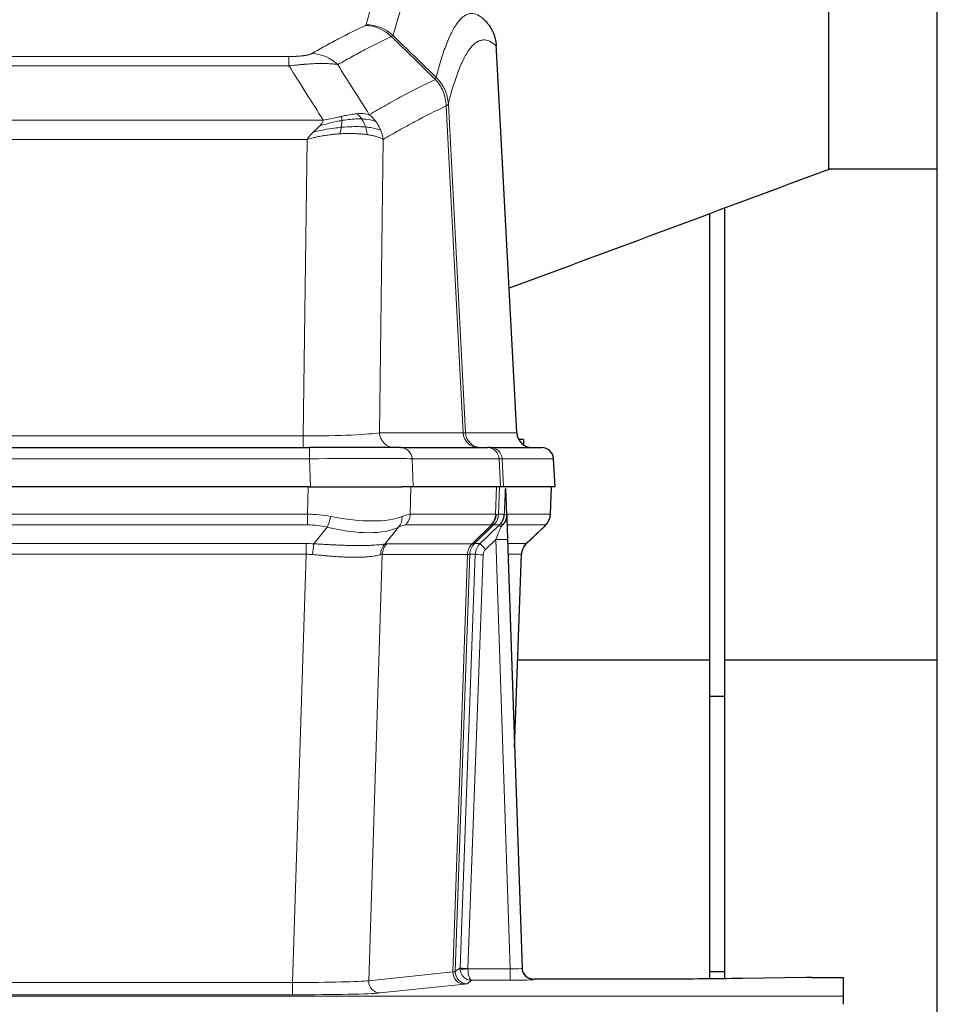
# Model space of a CAD drawing. Header units: inches. Extents: x 0 to 17820, y -10 to 12600.
# Tile 65 of 117: x 4434 to 4668, y 10429 to 10680. Entities that reach past the tile are written whole.
import ezdxf

# ---------------------------------------------------------------- set-up
doc = ezdxf.new("R2010")
doc.units = ezdxf.units.IN
doc.layers.add('1', color=7, linetype='Continuous', true_color=0xffffff)
doc.layers.add('254', color=7, linetype='Continuous', true_color=0xffffff)
doc.styles.add('latin_extended', font='simplex.shx')
doc.dimstyles.get("Standard").update_dxf_attribs({"dimtxt": 0.18, "dimasz": 0.18, "dimexe": 0.18, "dimexo": 0.0625, "dimgap": 0.09, "dimtad": 0, "dimtih": 1, "dimtoh": 1, "dimdec": 4, "dimzin": 0, "dimdsep": 46, "dimtxsty": 'Standard', "dimcen": 0.09, "dimadec": 0, "dimazin": 0, "dimtfac": 1, "dimtdec": 4, "dimtofl": 0, "dimtmove": 0, "dimatfit": 3, "dimfxl": 1, "dimtolj": 1, "dimtzin": 0, "dimarcsym": 0})

# ---------------------------------------------------------------- blocks, each defined once
blk = doc.blocks.new('_U3')
at = {"layer": '254', "color": 3, "linetype": 'Continuous', "lineweight": 13, "transparency": 16777216}
for p, q in [((3912.93, 9280.7), (3912.93, 11785.66)), ((3546.09, 9280.7), (3942.93, 9280.7)), ((3912.93, 9175.7), (3912.93, 8778.65)), ((5283.09, 8673.65), (3882.93, 8673.65))]:
    blk.add_line(p, q, dxfattribs=at)
at = {"layer": '254', "color": 3, "transparency": 16777216}
for points in [[(3930.43, 9175.7), (3895.43, 9175.7), (3912.93, 9280.7)], [(3895.43, 8778.65), (3930.43, 8778.65), (3912.93, 8673.65)]]:
    blk.add_solid(points, dxfattribs=at)
at = {"layer": 'Defpoints', "color": 0, "transparency": 16777216}
for p in [(3516.09, 9280.7), (3912.93, 8673.65), (5313.09, 8673.65)]:
    blk.add_point(p, dxfattribs=at)
at = {"layer": '254', "color": 2, "lineweight": 13, "transparency": 16777216, "insert": (3755.43, 11463.16), "char_height": 105, "attachment_point": 1, "rotation": 90, "style": 'latin_extended'}
blk.add_mtext('\\A1;607', dxfattribs=at)

msp = doc.modelspace()

# ---------------------------------------------------------------- linework, layer by layer
at = {"layer": '1', "color": 2, "linetype": 'Continuous', "lineweight": 25}
for p, q in [((4668.09, 10296.149), (4668.09, 11096.149)), ((4640.48, 10642.018), (4640.48, 10731.28)), ((4560.865, 10574.832), (4555.594, 10673.968)), ((4640.48, 10642.199), (4668.09, 10642.199)), ((4613.89, 10516.768), (4613.89, 10632.128)), ((4610.09, 10516.768), (4610.09, 10630.714)), ((4562.59, 10573.149), (4561.337, 10573.149)), ((4562.59, 10573.149), (4562.59, 10571.75)), ((4292.179, 10571.044), (4508, 10571.044)), ((4531.255, 10571.044), (4508, 10571.044)), ((4531.255, 10571.044), (4553.429, 10571.044)), ((4554.126, 10571.044), (4553.429, 10571.044)), ((4554.126, 10571.044), (4567.237, 10571.044)), ((4570.628, 10561.044), (4570.247, 10568.203)), ((4507.701, 10561.044), (4292.478, 10561.044)), ((4507.701, 10561.044), (4531.56, 10561.044)), ((4534.455, 10561.044), (4531.56, 10561.044)), ((4556.709, 10561.044), (4534.455, 10561.044)), ((4557.494, 10561.044), (4556.709, 10561.044)), ((4570.611, 10561.044), (4557.494, 10561.044)), ((4558.301, 10553.883), (4558.074, 10560.613)), ((4569.439, 10554.034), (4569.687, 10561.044)), ((4558.302, 10553.833), (4558.301, 10553.883)), ((4563.289, 10546.52), (4568.026, 10551.029)), ((4558.51, 10547.566), (4562.199, 10438.189)), ((4560.298, 10494.541), (4562.077, 10543.815)), ((4610.09, 10516.768), (4561.087, 10516.768)), ((4610.09, 10435.495), (4610.09, 10516.768)), ((4668.09, 10516.768), (4613.89, 10516.768)), ((4613.89, 10435.537), (4613.89, 10516.768)), ((4613.89, 10507.555), (4610.09, 10507.555)), ((4562.199, 10438.189), (4562.206, 10438.055)), ((4613.89, 10437.268), (4610.09, 10437.268)), ((4634.633, 10435.832), (4618.469, 10435.587)), ((4636.132, 10435.843), (4644.089, 10435.843)), ((4644.089, 10435.843), (4644.089, 10431.069)), ((4595.089, 10435.423), (4565.187, 10435.423)), ((4644.089, 10431.069), (4644.089, 10429))]:
    msp.add_line(p, q, dxfattribs=at)
at = {"layer": '1', "color": 110, "linetype": 'Continuous', "lineweight": 13}
for p, q in [((4560.853, 10574.835), (4555.605, 10673.53)), ((4297.418, 10670.837), (4502.761, 10670.837)), ((4502.761, 10668.421), (4502.761, 10670.837)), ((4502.761, 10668.421), (4297.418, 10668.421)), ((4547.206, 10574.835), (4542.854, 10658.227)), ((4543.41, 10658.703), (4547.787, 10574.835)), ((4288.687, 10654.59), (4511.492, 10654.59)), ((4507.379, 10649.692), (4292.8, 10649.692)), ((4506.411, 10574.009), (4507.379, 10649.692)), ((4526.811, 10649.682), (4525.854, 10574.835)), ((4293.768, 10574.009), (4506.411, 10574.009)), ((4506.411, 10571.044), (4506.411, 10574.009)), ((4525.854, 10574.835), (4547.206, 10574.835)), ((4547.787, 10574.835), (4560.853, 10574.835)), ((4508, 10571.044), (4508, 10568.201)), ((4508, 10568.201), (4292.179, 10568.201)), ((4508.293, 10561.044), (4508, 10568.201)), ((4534.162, 10568.201), (4534.455, 10561.044)), ((4556.336, 10568.201), (4534.162, 10568.201)), ((4556.709, 10561.044), (4556.336, 10568.201)), ((4557.12, 10568.201), (4557.494, 10561.044)), ((4570.231, 10568.201), (4557.12, 10568.201)), ((4570.611, 10561.044), (4570.231, 10568.201)), ((4507.51, 10554.05), (4507.701, 10561.044)), ((4533.883, 10561.044), (4533.692, 10554.05)), ((4555.44, 10554.05), (4555.683, 10561.044)), ((4556.468, 10561.044), (4556.225, 10554.05)), ((4569.423, 10554.05), (4569.671, 10561.044)), ((4292.669, 10554.05), (4507.51, 10554.05)), ((4507.51, 10551.312), (4507.51, 10554.05)), ((4533.692, 10554.05), (4555.44, 10554.05)), ((4556.225, 10554.05), (4557.686, 10554.05)), ((4558.295, 10554.05), (4569.423, 10554.05)), ((4507.51, 10551.312), (4292.669, 10551.312)), ((4554.257, 10551.312), (4532.51, 10551.312)), ((4551.514, 10546.562), (4556.441, 10551.312)), ((4556.441, 10551.312), (4555.007, 10551.312)), ((4568.205, 10551.312), (4558.385, 10551.312)), ((4509.081, 10546.485), (4512.534, 10550.754)), ((4530.733, 10550.754), (4527.24, 10546.436)), ((4549.477, 10546.504), (4554.423, 10551.3)), ((4554.969, 10551.3), (4550.077, 10546.556)), ((4563.297, 10546.539), (4568.11, 10551.12)), ((4293.011, 10546.562), (4507.168, 10546.562)), ((4507.168, 10543.824), (4507.168, 10546.562)), ((4527.743, 10546.504), (4549.477, 10546.504)), ((4550.102, 10546.562), (4551.514, 10546.562)), ((4555.512, 10547.569), (4552.902, 10545.054)), ((4559.206, 10438.028), (4555.512, 10547.569)), ((4558.544, 10546.562), (4563.284, 10546.562)), ((4507.168, 10543.824), (4293.011, 10543.824)), ((4503.694, 10434.538), (4507.168, 10543.824)), ((4526.561, 10543.783), (4523.103, 10435.007)), ((4548.295, 10543.783), (4526.561, 10543.783)), ((4544.588, 10437.254), (4548.301, 10543.783)), ((4548.884, 10543.827), (4545.174, 10437.368)), ((4546.402, 10438.265), (4550.294, 10543.827)), ((4550.294, 10543.827), (4548.884, 10543.827)), ((4562.066, 10543.827), (4558.636, 10543.827)), ((4560.293, 10494.714), (4562.066, 10543.827)), ((4552.291, 10543.686), (4548.4, 10438.124)), ((4545.174, 10437.368), (4546.402, 10438.265)), ((4523.103, 10435.007), (4544.588, 10437.254)), ((4548.401, 10438.028), (4559.206, 10438.028)), ((4559.206, 10438.028), (4559.206, 10435.134)), ((4296.485, 10434.538), (4503.694, 10434.538)), ((4503.694, 10434.538), (4503.694, 10431.435)), ((4547.497, 10434.137), (4526.012, 10431.89)), ((4549.364, 10435.134), (4548.17, 10434.262)), ((4559.206, 10435.134), (4549.364, 10435.134)), ((4565.187, 10435.423), (4565.197, 10435.291)), ((4156.089, 10431.069), (4644.089, 10431.069)), ((4503.694, 10431.435), (4296.485, 10431.435))]:
    msp.add_line(p, q, dxfattribs=at)
at = {"layer": '1', "color": 2, "linetype": 'Continuous', "lineweight": 25}
for centre, radius, start, end in [((4564.86, 10575.044), 4, 182.9487, 270), ((4567.251, 10568.044), 3, 3.83197, 90)]:
    msp.add_arc(centre, radius, start, end, dxfattribs=at)
at = {"layer": '1', "color": 110, "linetype": 'Continuous', "lineweight": 13}
for centre, major_axis, ratio, start_param, end_param in [((4522.269, 10668.827), (-4.281, 9.037), 0.9659395, 5.0815715, 5.8272089), ((4522.456, 10668.987), (-9.695, 2.45), 0.9931439, 4.2008878, 4.9582972), ((4508.608, 10661.681), (4.97, -8.677), 0.9635717, 1.8622888, 2.6052468), ((4506.491, 10575.044), (20.002, 0.052), 0.0517476, 4.708281, 6.0295934), ((4529.73, 10575.044), (0, 4), 0.9702957, 1.6231562, 3.1415927), ((4551.082, 10575.044), (0, -4), 0.9702957, 4.7647489, 6.2831853), ((4527.761, 10575.044), (-20.038, 0.208), 0.001459, 2.8976729, 3.1068244), ((4551.779, 10575.044), (0, -4), 0.9993908, 4.7647489, 6.2831853), ((4564.845, 10575.044), (0, -4), 0.9993908, 4.7647489, 6.2831853), ((4531.255, 10568.044), (0, -3), 0.9702957, 1.6231562, 3.1415927), ((4553.429, 10568.044), (0, -3), 0.9702957, 1.6231562, 3.1415927), ((4554.126, 10568.044), (0, -3), 0.9993908, 1.6231562, 3.1415927), ((4567.237, 10568.044), (0, -3), 0.9993908, 1.6231562, 3.1415927), ((4507.948, 10568.044), (27.018, 0.123), 0.0058026, 0.2445567, 1.5688664), ((4530.108, 10568.044), (27.029, 0.156), 0.000812, 0.0348973, 0.2440488), ((4506.861, 10531.19), (26.983, 1.545), 0.8452785, 1.2775604, 1.4983912), ((4506.861, 10531.19), (27.492, 22.639), 0.1155218, 0.1441436, 0.3649744), ((4529.813, 10554.19), (0, -4), 0.9702957, 0.7679449, 1.5358897), ((4551.561, 10554.19), (0, -4), 0.9702957, 0.7679449, 1.5358897), ((4551.727, 10554.178), (-0.603, -3.954), 0.9772749, 0.9153799, 1.6837369), ((4552.192, 10554.178), (1.703, -3.619), 0.9971774, 0.3287851, 1.0971421), ((4552.23, 10554.19), (0, -4), 0.9993908, 0.7679449, 1.5358897), ((4528.43, 10531.19), (27.661, 22.629), 0.1172121, 0.1096858, 0.1416661), ((4529.58, 10564.279), (-26.658, 10.191), 0.0473724, 2.9456198, 3.0909709), ((4528.43, 10531.19), (27.808, 22.856), 0.0163198, 0.0204947, 0.052475), ((4559.684, 10553.98), (-1.999, 0.077), 0.1036431, 0.0350743, 0.8106069), ((4565.428, 10554.19), (0, 4), 0.9993908, 3.9095375, 4.6774824), ((4506.861, 10528.312), (16.721, 16.271), 0.9721633, 0.5640914, 0.7849223), ((4512.534, 10553.631), (-0.881, -3.902), 0.2224052, 0.7930597, 1.5799958), ((4507.764, 10564.279), (-26.677, 8.186), 0.3267204, 1.882912, 2.7667489), ((4528.037, 10553.631), (1.736, -3.604), 0.8689501, 0.3464596, 1.1333957), ((4509.557, 10528.312), (23.46, 22.829), 0.1194803, 0.122173, 0.3430038), ((4531.126, 10528.312), (23.636, 22.829), 0.1185163, 0.0901183, 0.1220985), ((4531.207, 10528.312), (23.81, 22.997), 0.0168485, 0.0174428, 0.0494228), ((4553.665, 10554.19), (3.533, 1.889), 0.9978057, 4.9883795, 5.1348798), ((4557.83, 10549.873), (1.388, -1.44), 0.0242285, 3.1658454, 3.9417885), ((4558.416, 10550.528), (1.583, -1.222), 0.0276319, 3.169255, 3.9405385), ((4544.389, 10528.312), (23.826, 22.997), 0.016839, 6.1714068, 6.3006297), ((4507.764, 10564.279), (-25.873, 10.634), 0.4068526, 1.919368, 2.8032049), ((4529.58, 10564.279), (-25.449, 12.923), 0.0600246, 2.9512599, 3.096611), ((4555.512, 10547.639), (1.856, 4.567), 0.0053314, 4.6992705, 5.4949999), ((4506.379, 10522.562), (17.528, 16.98), 0.9676454, 0.7049953, 0.7848428), ((4509.081, 10543.608), (0.32, 3.987), 0.0824896, 0.7712526, 1.5399639), ((4529.936, 10543.559), (-0.926, 3.891), 0.9457602, 0.5436933, 1.3082514), ((4530.439, 10543.626), (0, 4), 0.9702957, 0.7679449, 1.5315264), ((4503.677, 10522.395), (24.592, 23.931), 0.1189226, 0.1216051, 0.196623), ((4552.173, 10543.626), (0, 4), 0.9702957, 0.7679449, 1.5315264), ((4552.179, 10543.626), (-0.019, 4), 0.9702844, 0.7633847, 1.5270253), ((4552.854, 10543.679), (-1.442, 3.731), 0.998056, 0.3995344, 1.1665625), ((4552.879, 10543.685), (0, 4), 0.9993908, 0.7679449, 1.5351916), ((4525.264, 10522.544), (24.849, 24.015), 0.0168505, 0.017434, 0.0398867), ((4554.291, 10543.685), (2.83, 2.828), 0.9993905, 1.5533429, 2.3205896), ((4552.902, 10545.124), (1.388, -1.44), 0.0242285, 3.1658454, 4.7375178), ((4555.512, 10547.465), (2.998, 0.101), 0.0348797, 6.2820091, 7.8528054), ((4566.061, 10543.685), (0, -4), 0.9993908, 3.9095375, 4.6767843), ((4538.416, 10522.545), (24.879, 24.014), 0.016827, 6.2565923, 6.3006169), ((4506.379, 10519.684), (2.819, 24.028), 0.8253154, 0.0219437, 0.1017912), ((4506.373, 10519.517), (20.559, 24.143), 0.1188179, 0.0965282, 0.1715462), ((4528.042, 10519.668), (20.849, 24.157), 0.0182436, 0.0122068, 0.03466), ((4552.291, 10543.756), (1.999, -0.074), 0.0348758, 3.1764983, 4.7136745), ((4554.291, 10543.615), (1.703, 1.052), 0.998638, 1.7848011, 2.5520479), ((4541.193, 10519.668), (20.882, 24.158), 0.0154016, 6.2548756, 6.2989002), ((4549.4, 10438.159), (0.383, 2.976), 0.9995817, 1.6633917, 1.7591572), ((4548.4, 10438.194), (1.999, -0.074), 0.0348758, 3.1764983, 4.7136745), ((4547.497, 10437.136), (0.312, -2.984), 0.969741, 4.5720353, 6.175756), ((4525.171, 10437.282), (20.016, 0.105), 0.0266879, 6.037898, 6.2472222), ((4548.17, 10437.261), (1.769, -2.423), 0.9990158, 4.0464368, 5.6519121), ((4548.401, 10438.098), (-1.997, -0.118), 0.0348391, 0.0373692, 1.5687431), ((4549.364, 10438.133), (-0.98, 2.84), 0.9849493, 1.294853, 2.8045628), ((4549.4, 10438.089), (0.605, 0.799), 0.9977271, 2.1835521, 2.2793178), ((4549.364, 10438.133), (-0.028, 3), 0.3214645, 1.6026847, 3.1123946), ((4559.194, 10438.29), (-3.005, 0.103), 0.0869619, 1.577888, 3.1486843), ((4565.197, 10438.29), (-2.991, -0.235), 0.9996552, 0.0000105, 1.4923863), ((4503.688, 10435.036), (20.013, 0.095), 0.0248544, 4.7125895, 6.0379715), ((4526.012, 10434.889), (0.312, -2.984), 0.969741, 4.5720353, 6.175756), ((4525.171, 10434.283), (23.014, 0), 0.0261612, 6.0380559, 6.2473801), ((4559.194, 10435.291), (-6.003, 0), 0.0262109, 1.5728579, 3.1436542), ((4503.688, 10432.037), (-23.012, 0), 0.0261647, 1.5710736, 2.8964556)]:
    msp.add_ellipse(centre, major_axis=major_axis, ratio=ratio, start_param=start_param, end_param=end_param, dxfattribs=at)
at = {"layer": '1', "color": 2, "linetype": 'Continuous', "lineweight": 25}
for centre, major_axis, ratio, start_param, end_param in [((4558.51, 10547.74), (-0.227, 6.726), 0.0008736, 0.4374328, 1.5967123), ((4565.333, 10553.998), (3.174, -2.434), 0.9869112, 6.1322815, 6.2830018), ((4566.074, 10543.662), (-3.886, 0.947), 0.998973, 5.7186048, 6.4862172), ((4565.186, 10438.427), (-0.15, 3), 0.998739, 1.5545356, 3.0917055), ((4636.135, 10435.764), (-3, 0), 0.0262223, 4.7133912, 5.2365954)]:
    msp.add_ellipse(centre, major_axis=major_axis, ratio=ratio, start_param=start_param, end_param=end_param, dxfattribs=at)
at = {"layer": '1', "color": 110, "linetype": 'Continuous', "lineweight": 13}
for points, knots in [([(4522.456, 10678.923), (4522.894, 10680.662), (4523.784, 10683.858), (4524.705, 10686.493), (4525.407, 10688.258), (4525.643, 10688.811), (4526.119, 10689.847), (4526.359, 10690.33), (4527.084, 10691.673), (4527.575, 10692.428), (4528.199, 10693.195), (4528.324, 10693.34), (4528.575, 10693.611), (4528.954, 10693.992), (4529.336, 10694.294), (4530.107, 10694.791), (4530.72, 10695.015), (4531.343, 10695.044), (4531.436, 10695.044)], [0, 0, 0, 0, 0.1619138, 0.3238276, 0.3238276, 0.4047846, 0.4047846, 0.4857415, 0.4857415, 0.6476553, 0.6476553, 0.6881337, 0.6881337, 0.7286122, 0.8095691, 0.8095691, 0.9714829, 1, 1, 1, 1]), ([(4541.298, 10690.897), (4540.74, 10691.41), (4539.638, 10692.154), (4538.028, 10692.425), (4536.985, 10692.043), (4536.213, 10691.545), (4535.83, 10691.244), (4535.451, 10690.863), (4535.199, 10690.591), (4535.074, 10690.447), (4534.45, 10689.68), (4533.958, 10688.925), (4533.231, 10687.583), (4532.991, 10687.1), (4532.515, 10686.065), (4532.279, 10685.512), (4531.576, 10683.748), (4530.654, 10681.116), (4529.762, 10677.922), (4529.324, 10676.184)], [0, 0, 0, 0, 0.125, 0.25, 0.375, 0.375, 0.4375, 0.46875, 0.46875, 0.5, 0.5, 0.625, 0.625, 0.6875, 0.6875, 0.75, 0.75, 0.875, 1, 1, 1, 1]), ([(4540.321, 10665.469), (4540.377, 10665.692), (4540.433, 10665.912), (4540.545, 10666.349), (4540.713, 10666.996), (4541.109, 10668.459), (4541.452, 10669.631), (4542.145, 10671.865), (4543.086, 10674.552), (4544.544, 10677.71), (4545.548, 10679.232), (4546.122, 10679.925), (4546.186, 10679.999), (4546.314, 10680.144), (4546.507, 10680.354), (4546.958, 10680.797), (4547.35, 10681.094), (4547.678, 10681.296), (4547.744, 10681.335), (4547.876, 10681.406), (4548.074, 10681.507), (4548.539, 10681.694), (4548.942, 10681.772), (4549.754, 10681.819), (4550.851, 10681.589), (4551.979, 10680.775), (4552.55, 10680.221)], [0, 0, 0, 0, 0.015625, 0.015625, 0.03125, 0.0625, 0.125, 0.125, 0.25, 0.375, 0.5, 0.5, 0.515625, 0.515625, 0.53125, 0.5625, 0.625, 0.625, 0.640625, 0.640625, 0.65625, 0.6875, 0.75, 0.75, 0.875, 1, 1, 1, 1]), ([(4508.608, 10671.587), (4509.742, 10672.239), (4510.877, 10672.878), (4513.149, 10674.128), (4514.287, 10674.739), (4517.702, 10676.533), (4519.984, 10677.674), (4522.269, 10678.761)], [0, 0, 0, 0, 0.25, 0.25, 0.5, 0.5, 1, 1, 1, 1]), ([(4522.456, 10678.923), (4522.45, 10678.896), (4522.431, 10678.869), (4522.368, 10678.815), (4522.325, 10678.788), (4522.269, 10678.761)], [0, 0, 0, 0, 0.5, 0.5, 1, 1, 1, 1]), ([(4528.865, 10675.945), (4526.577, 10674.856), (4524.293, 10673.713), (4520.874, 10671.917), (4519.735, 10671.305), (4517.46, 10670.054), (4516.323, 10669.415), (4515.188, 10668.762)], [0, 0, 0, 0, 0.5, 0.5, 0.75, 0.75, 1, 1, 1, 1]), ([(4555.605, 10673.53), (4555.036, 10674.076), (4553.911, 10674.875), (4552.817, 10675.092), (4552.008, 10675.037), (4551.606, 10674.955), (4551.142, 10674.763), (4550.944, 10674.661), (4550.813, 10674.588), (4550.747, 10674.549), (4550.419, 10674.345), (4550.029, 10674.044), (4549.579, 10673.598), (4549.387, 10673.387), (4549.259, 10673.241), (4549.196, 10673.166), (4548.623, 10672.47), (4547.622, 10670.943), (4546.167, 10667.782), (4544.761, 10663.751), (4543.855, 10660.483), (4543.41, 10658.703)], [0, 0, 0, 0, 0.125, 0.25, 0.25, 0.3125, 0.34375, 0.359375, 0.359375, 0.375, 0.375, 0.4375, 0.46875, 0.484375, 0.484375, 0.5, 0.5, 0.625, 0.75, 0.875, 1, 1, 1, 1]), ([(4508.608, 10671.587), (4508.587, 10671.575), (4508.565, 10671.563), (4508.519, 10671.539), (4508.494, 10671.527), (4508.419, 10671.491), (4508.365, 10671.467), (4508.247, 10671.42), (4508.183, 10671.397), (4508.047, 10671.352), (4507.973, 10671.329), (4507.816, 10671.284), (4507.732, 10671.262), (4507.597, 10671.23), (4507.55, 10671.219), (4507.454, 10671.198), (4507.404, 10671.187), (4507.25, 10671.156), (4507.142, 10671.136), (4506.914, 10671.097), (4506.794, 10671.079), (4506.605, 10671.052), (4506.508, 10671.038), (4506.407, 10671.026), (4506.339, 10671.017), (4506.304, 10671.013), (4506.129, 10670.993), (4505.985, 10670.978), (4505.538, 10670.935), (4505.221, 10670.912), (4504.801, 10670.888), (4504.716, 10670.883), (4504.543, 10670.875), (4504.456, 10670.871), (4504.195, 10670.861), (4504.019, 10670.855), (4503.664, 10670.846), (4503.485, 10670.843), (4503.125, 10670.838), (4502.943, 10670.837), (4502.761, 10670.837)], [0, 0, 0, 0, 0.03125, 0.03125, 0.0625, 0.0625, 0.125, 0.125, 0.1875, 0.1875, 0.25, 0.25, 0.3125, 0.3125, 0.34375, 0.34375, 0.375, 0.375, 0.4375, 0.4375, 0.5, 0.5, 0.53125, 0.546875, 0.546875, 0.5625, 0.5625, 0.625, 0.625, 0.75, 0.75, 0.78125, 0.78125, 0.8125, 0.8125, 0.875, 0.875, 0.9375, 0.9375, 1, 1, 1, 1]), ([(4515.188, 10668.762), (4514.89, 10668.817), (4514.564, 10668.865), (4513.851, 10668.945), (4513.464, 10668.977), (4512.836, 10669.012), (4512.564, 10669.024), (4512.279, 10669.032), (4512.164, 10669.035), (4512.106, 10669.037), (4511.93, 10669.041), (4511.811, 10669.043), (4511.209, 10669.05), (4510.7, 10669.046), (4510.028, 10669.029), (4509.891, 10669.025), (4509.684, 10669.018), (4509.615, 10669.016), (4509.475, 10669.01), (4509.405, 10669.008), (4509.053, 10668.993), (4508.766, 10668.979), (4507.89, 10668.93), (4507.285, 10668.888), (4506.582, 10668.83), (4506.503, 10668.823), (4506.345, 10668.809), (4506.266, 10668.803), (4506.028, 10668.781), (4505.869, 10668.767), (4505.389, 10668.721), (4505.067, 10668.689), (4504.091, 10668.584), (4503.431, 10668.507), (4502.761, 10668.421)], [0, 0, 0, 0, 0.125, 0.125, 0.25, 0.25, 0.3125, 0.328125, 0.328125, 0.34375, 0.34375, 0.375, 0.375, 0.5, 0.5, 0.53125, 0.53125, 0.546875, 0.546875, 0.5625, 0.5625, 0.625, 0.625, 0.75, 0.75, 0.765625, 0.765625, 0.78125, 0.78125, 0.8125, 0.8125, 0.875, 0.875, 1, 1, 1, 1]), ([(4523.255, 10655.968), (4524.653, 10656.801), (4526.052, 10657.615), (4528.855, 10659.2), (4530.257, 10659.972), (4534.471, 10662.227), (4537.287, 10663.647), (4540.109, 10664.986)], [0, 0, 0, 0, 0.25, 0.25, 0.5, 0.5, 1, 1, 1, 1]), ([(4540.321, 10665.469), (4540.3, 10665.421), (4540.284, 10665.345), (4540.226, 10665.172), (4540.184, 10665.075), (4540.109, 10664.986)], [0, 0, 0, 0, 0.5, 0.5, 1, 1, 1, 1]), ([(4540.109, 10664.986), (4540.517, 10664.542), (4540.89, 10664.057), (4541.549, 10663.019), (4541.834, 10662.467), (4542.306, 10661.315), (4542.491, 10660.714), (4542.755, 10659.486), (4542.833, 10658.858), (4542.854, 10658.227)], [0, 0, 0, 0, 0.25, 0.25, 0.5, 0.5, 0.75, 0.75, 1, 1, 1, 1]), ([(4540.321, 10665.469), (4540.51, 10665.277), (4540.912, 10664.871), (4541.477, 10664.164), (4542.032, 10663.331), (4542.648, 10662.15), (4543.207, 10660.6), (4543.342, 10659.335), (4543.41, 10658.703)], [0, 0, 0, 0, 0.1064395, 0.2252974, 0.3565726, 0.5002636, 0.7501339, 1, 1, 1, 1]), ([(4542.854, 10658.227), (4540.168, 10656.951), (4537.488, 10655.602), (4533.478, 10653.465), (4532.142, 10652.735), (4529.475, 10651.236), (4528.142, 10650.468), (4526.811, 10649.682)], [0, 0, 0, 0, 0.5, 0.5, 0.75, 0.75, 1, 1, 1, 1]), ([(4543.41, 10658.703), (4543.403, 10658.685), (4543.377, 10658.614), (4543.27, 10658.503), (4543.077, 10658.369), (4542.923, 10658.271), (4542.854, 10658.227)], [0, 0, 0, 0, 0.1283244, 0.5000876, 0.7752121, 1, 1, 1, 1]), ([(4510.622, 10653.147), (4510.855, 10653.407), (4511.277, 10653.879), (4511.426, 10654.37), (4511.492, 10654.59)], [0, 0, 0, 0, 0.5515604, 1, 1, 1, 1]), ([(4516.26, 10654.501), (4515.803, 10654.423), (4515.339, 10654.335), (4513.468, 10653.945), (4512.032, 10653.569), (4510.622, 10653.147)], [0, 0, 0, 0, 0.25, 0.25, 1, 1, 1, 1]), ([(4516.11, 10655.534), (4515.75, 10655.453), (4515.383, 10655.37), (4513.889, 10655.036), (4512.713, 10654.779), (4511.492, 10654.59)], [0, 0, 0, 0, 0.25, 0.25, 1, 1, 1, 1]), ([(4516.092, 10652.759), (4516.104, 10652.836), (4516.115, 10652.914), (4516.16, 10653.224), (4516.189, 10653.455), (4516.233, 10653.9), (4516.248, 10654.113), (4516.258, 10654.375), (4516.26, 10654.439), (4516.26, 10654.501)], [0, 0, 0, 0, 0.125, 0.125, 0.5, 0.5, 0.875, 0.875, 1, 1, 1, 1]), ([(4520.079, 10656.229), (4519.93, 10656.216), (4519.779, 10656.201), (4519.164, 10656.13), (4518.685, 10656.055), (4517.691, 10655.874), (4517.176, 10655.767), (4516.469, 10655.613), (4516.29, 10655.574), (4516.11, 10655.534)], [0, 0, 0, 0, 0.125, 0.125, 0.5, 0.5, 0.875, 0.875, 1, 1, 1, 1]), ([(4516.26, 10654.501), (4516.262, 10654.625), (4516.26, 10654.741), (4516.247, 10655.006), (4516.231, 10655.143), (4516.183, 10655.372), (4516.151, 10655.465), (4516.11, 10655.534)], [0, 0, 0, 0, 0.25, 0.25, 0.625, 0.625, 1, 1, 1, 1]), ([(4521.304, 10654.907), (4521.118, 10654.913), (4520.929, 10654.917), (4520.157, 10654.919), (4519.547, 10654.894), (4518.277, 10654.79), (4517.618, 10654.712), (4516.716, 10654.577), (4516.489, 10654.54), (4516.26, 10654.501)], [0, 0, 0, 0, 0.125, 0.125, 0.5, 0.5, 0.875, 0.875, 1, 1, 1, 1]), ([(4523.255, 10655.968), (4522.562, 10656.192), (4521.796, 10656.286), (4520.669, 10656.271), (4520.378, 10656.255), (4520.079, 10656.229)], [0, 0, 0, 0, 0.75, 0.75, 1, 1, 1, 1]), ([(4521.304, 10654.907), (4521.205, 10655.057), (4521.104, 10655.198), (4520.847, 10655.527), (4520.69, 10655.701), (4520.379, 10656.001), (4520.226, 10656.128), (4520.079, 10656.229)], [0, 0, 0, 0, 0.25, 0.25, 0.625, 0.625, 1, 1, 1, 1]), ([(4524.962, 10654.161), (4524.263, 10654.492), (4523.393, 10654.717), (4522.032, 10654.868), (4521.675, 10654.894), (4521.304, 10654.907)], [0, 0, 0, 0, 0.75, 0.75, 1, 1, 1, 1]), ([(4522.29, 10652.844), (4522.259, 10652.935), (4522.226, 10653.026), (4522.092, 10653.389), (4521.979, 10653.662), (4521.73, 10654.187), (4521.593, 10654.44), (4521.402, 10654.755), (4521.353, 10654.832), (4521.304, 10654.907)], [0, 0, 0, 0, 0.125, 0.125, 0.5, 0.5, 0.875, 0.875, 1, 1, 1, 1]), ([(4524.962, 10654.161), (4524.839, 10654.327), (4524.711, 10654.49), (4524.379, 10654.887), (4524.168, 10655.117), (4523.726, 10655.557), (4523.495, 10655.768), (4523.255, 10655.968)], [0, 0, 0, 0, 0.25, 0.25, 0.625, 0.625, 1, 1, 1, 1]), ([(4508.95, 10651.528), (4509.16, 10651.73), (4509.453, 10652.012), (4509.9, 10652.425), (4510.253, 10652.764), (4510.506, 10653.026), (4510.622, 10653.147)], [0, 0, 0, 0, 0.3659786, 0.5111863, 0.7766492, 1, 1, 1, 1]), ([(4516.092, 10652.759), (4515.514, 10652.705), (4514.926, 10652.64), (4512.552, 10652.327), (4510.723, 10651.98), (4508.95, 10651.528)], [0, 0, 0, 0, 0.25, 0.25, 1, 1, 1, 1]), ([(4515.777, 10651.108), (4515.81, 10651.271), (4515.85, 10651.457), (4515.931, 10651.859), (4515.974, 10652.076), (4516.042, 10652.451), (4516.068, 10652.604), (4516.092, 10652.759)], [0, 0, 0, 0, 0.375, 0.375, 0.75, 0.75, 1, 1, 1, 1]), ([(4522.29, 10652.844), (4522.072, 10652.862), (4521.849, 10652.878), (4520.93, 10652.93), (4520.189, 10652.946), (4518.624, 10652.927), (4517.801, 10652.892), (4516.667, 10652.809), (4516.381, 10652.786), (4516.092, 10652.759)], [0, 0, 0, 0, 0.125, 0.125, 0.5, 0.5, 0.875, 0.875, 1, 1, 1, 1]), ([(4522.78, 10650.883), (4522.708, 10651.283), (4522.609, 10651.777), (4522.407, 10652.483), (4522.351, 10652.663), (4522.29, 10652.844)], [0, 0, 0, 0, 0.75, 0.75, 1, 1, 1, 1]), ([(4526.172, 10652.02), (4525.56, 10652.306), (4524.664, 10652.546), (4523.134, 10652.763), (4522.724, 10652.808), (4522.29, 10652.844)], [0, 0, 0, 0, 0.75, 0.75, 1, 1, 1, 1]), ([(4526.172, 10652.02), (4526.133, 10652.115), (4526.093, 10652.209), (4525.925, 10652.581), (4525.786, 10652.856), (4525.483, 10653.393), (4525.319, 10653.654), (4525.083, 10653.994), (4525.023, 10654.078), (4524.962, 10654.161)], [0, 0, 0, 0, 0.125, 0.125, 0.5, 0.5, 0.875, 0.875, 1, 1, 1, 1]), ([(4526.811, 10649.682), (4526.727, 10650.279), (4526.585, 10650.871), (4526.322, 10651.641), (4526.25, 10651.832), (4526.172, 10652.02)], [0, 0, 0, 0, 0.75, 0.75, 1, 1, 1, 1]), ([(4507.379, 10649.692), (4507.502, 10649.872), (4507.778, 10650.277), (4508.311, 10650.888), (4508.724, 10651.302), (4508.95, 10651.528)], [0, 0, 0, 0, 0.2664231, 0.5992998, 1, 1, 1, 1]), ([(4515.777, 10651.108), (4515.37, 10651.079), (4514.564, 10651.021), (4513.331, 10650.886), (4512.107, 10650.717), (4510.894, 10650.513), (4509.7, 10650.274), (4508.529, 10650.005), (4507.76, 10649.795), (4507.379, 10649.692)], [0, 0, 0, 0, 0.1523218, 0.3014284, 0.4473536, 0.5901335, 0.7298066, 0.8664141, 1, 1, 1, 1]), ([(4522.78, 10650.883), (4522.471, 10650.925), (4521.864, 10651.007), (4520.881, 10651.096), (4519.878, 10651.156), (4518.858, 10651.187), (4517.831, 10651.189), (4516.809, 10651.166), (4516.117, 10651.127), (4515.777, 10651.108)], [0, 0, 0, 0, 0.1580483, 0.3110147, 0.4589091, 0.6017421, 0.7395257, 0.8722733, 1, 1, 1, 1]), ([(4526.811, 10649.682), (4526.69, 10649.754), (4526.456, 10649.893), (4526.015, 10650.085), (4525.545, 10650.257), (4525.056, 10650.408), (4524.563, 10650.538), (4524.081, 10650.649), (4523.62, 10650.743), (4523.192, 10650.82), (4522.911, 10650.863), (4522.78, 10650.883)], [0, 0, 0, 0, 0.1527923, 0.2951653, 0.4271184, 0.5486511, 0.6597631, 0.7604539, 0.8507236, 0.9305721, 1, 1, 1, 1]), ([(4557.686, 10554.05), (4557.707, 10554.602), (4557.729, 10555.154), (4557.772, 10556.256), (4557.794, 10556.807), (4557.826, 10557.631), (4557.837, 10557.906), (4557.859, 10558.455), (4557.87, 10558.729), (4557.893, 10559.276), (4557.904, 10559.549), (4557.921, 10559.958), (4557.927, 10560.094), (4557.938, 10560.365), (4557.944, 10560.501), (4557.95, 10560.636)], [0, 0, 0, 0, 0.25, 0.25, 0.5, 0.5, 0.625, 0.625, 0.75, 0.75, 0.875, 0.875, 0.9375, 0.9375, 1, 1, 1, 1]), ([(4509.081, 10546.485), (4509.599, 10546.462), (4510.114, 10546.438), (4511.14, 10546.386), (4511.65, 10546.36), (4512.284, 10546.327), (4512.411, 10546.321), (4512.664, 10546.308), (4512.79, 10546.301), (4513.167, 10546.282), (4513.416, 10546.269), (4514.158, 10546.232), (4514.645, 10546.208), (4515.604, 10546.165), (4516.076, 10546.145), (4517.004, 10546.11), (4517.461, 10546.095), (4518.134, 10546.076), (4518.357, 10546.07), (4518.688, 10546.063), (4518.798, 10546.06), (4518.962, 10546.057), (4519.016, 10546.056), (4519.125, 10546.054), (4519.611, 10546.046), (4520.08, 10546.042), (4520.885, 10546.04), (4521.663, 10546.045), (4522.386, 10546.061), (4523.082, 10546.082), (4523.416, 10546.096), (4523.816, 10546.116), (4523.895, 10546.12), (4524.052, 10546.128), (4524.129, 10546.133), (4524.358, 10546.146), (4524.506, 10546.156), (4524.935, 10546.186), (4525.204, 10546.207), (4525.705, 10546.253), (4525.939, 10546.276), (4526.37, 10546.323), (4526.569, 10546.347), (4526.931, 10546.393), (4527.094, 10546.416), (4527.24, 10546.436)], [0, 0, 0, 0, 0.0625, 0.0625, 0.125, 0.125, 0.140625, 0.140625, 0.15625, 0.15625, 0.1875, 0.1875, 0.25, 0.25, 0.3125, 0.3125, 0.375, 0.375, 0.40625, 0.40625, 0.421875, 0.421875, 0.4296875, 0.4296875, 0.4375, 0.5, 0.5, 0.5625, 0.625, 0.625, 0.6875, 0.6875, 0.703125, 0.703125, 0.71875, 0.71875, 0.75, 0.75, 0.8125, 0.8125, 0.875, 0.875, 0.9375, 0.9375, 1, 1, 1, 1]), ([(4548.863, 10543.823), (4548.827, 10543.809), (4548.762, 10543.799), (4548.574, 10543.785), (4548.452, 10543.783), (4548.301, 10543.783)], [0, 0, 0, 0, 0.5, 0.5, 1, 1, 1, 1]), ([(4526.141, 10543.723), (4525.986, 10543.681), (4525.814, 10543.638), (4525.438, 10543.552), (4525.235, 10543.51), (4524.797, 10543.428), (4524.563, 10543.388), (4524.063, 10543.313), (4523.797, 10543.278), (4523.375, 10543.23), (4523.23, 10543.215), (4523.007, 10543.193), (4522.931, 10543.186), (4522.779, 10543.173), (4522.702, 10543.166), (4522.314, 10543.135), (4521.991, 10543.113), (4521.321, 10543.079), (4520.627, 10543.054), (4519.886, 10543.046), (4519.12, 10543.046), (4518.726, 10543.051), (4518.268, 10543.062), (4518.217, 10543.063), (4518.114, 10543.066), (4518.063, 10543.068), (4517.908, 10543.072), (4517.597, 10543.082), (4517.282, 10543.094), (4516.647, 10543.121), (4516.216, 10543.143), (4515.342, 10543.196), (4514.898, 10543.225), (4513.996, 10543.291), (4513.539, 10543.328), (4512.842, 10543.386), (4512.607, 10543.406), (4512.254, 10543.437), (4512.135, 10543.448), (4511.897, 10543.469), (4511.778, 10543.479), (4511.182, 10543.533), (4510.702, 10543.578), (4509.737, 10543.668), (4509.251, 10543.713), (4508.762, 10543.757)], [0, 0, 0, 0, 0.0625, 0.0625, 0.125, 0.125, 0.1875, 0.1875, 0.25, 0.25, 0.28125, 0.28125, 0.296875, 0.296875, 0.3125, 0.3125, 0.375, 0.375, 0.4375, 0.5, 0.5, 0.5625, 0.5625, 0.5703125, 0.5703125, 0.578125, 0.578125, 0.59375, 0.625, 0.625, 0.6875, 0.6875, 0.75, 0.75, 0.8125, 0.8125, 0.84375, 0.84375, 0.859375, 0.859375, 0.875, 0.875, 0.9375, 0.9375, 1, 1, 1, 1])]:
    msp.add_open_spline(points, degree=3, knots=knots, dxfattribs=at)
at = {"layer": '1', "color": 2, "linetype": 'Continuous', "lineweight": 25}
for points, knots in [([(4552.55, 10680.221), (4552.776, 10680.006), (4552.993, 10679.78), (4553.403, 10679.309), (4553.597, 10679.063), (4553.961, 10678.554), (4554.131, 10678.29), (4554.445, 10677.747), (4554.59, 10677.468), (4554.851, 10676.897), (4554.968, 10676.605), (4555.174, 10676.01), (4555.263, 10675.708), (4555.486, 10674.789), (4555.576, 10674.162), (4555.605, 10673.53)], [0, 0, 0, 0, 0.125, 0.125, 0.25, 0.25, 0.375, 0.375, 0.5, 0.5, 0.625, 0.625, 0.75, 0.75, 1, 1, 1, 1]), ([(4556.833, 10551.749), (4556.85, 10551.77), (4556.866, 10551.792), (4556.899, 10551.836), (4556.914, 10551.858), (4556.961, 10551.924), (4556.992, 10551.968), (4557.079, 10552.101), (4557.133, 10552.19), (4557.233, 10552.371), (4557.28, 10552.463), (4557.344, 10552.603), (4557.365, 10552.65), (4557.404, 10552.745), (4557.423, 10552.792), (4557.476, 10552.935), (4557.508, 10553.031), (4557.564, 10553.226), (4557.588, 10553.324), (4557.63, 10553.525), (4557.647, 10553.626), (4557.666, 10553.783), (4557.672, 10553.835), (4557.681, 10553.942), (4557.684, 10553.996), (4557.686, 10554.05)], [0, 0, 0, 0, 0.03125, 0.03125, 0.0625, 0.0625, 0.125, 0.125, 0.25, 0.25, 0.375, 0.375, 0.4375, 0.4375, 0.5, 0.5, 0.625, 0.625, 0.75, 0.75, 0.875, 0.875, 0.9375, 0.9375, 1, 1, 1, 1]), ([(4557.288, 10551.349), (4557.307, 10551.373), (4557.327, 10551.395), (4557.367, 10551.439), (4557.387, 10551.46), (4557.427, 10551.502), (4557.447, 10551.523), (4557.487, 10551.565), (4557.506, 10551.585), (4557.564, 10551.648), (4557.602, 10551.691), (4557.674, 10551.777), (4557.709, 10551.821), (4557.776, 10551.912), (4557.808, 10551.958), (4557.854, 10552.029), (4557.869, 10552.053), (4557.898, 10552.102), (4557.913, 10552.126), (4557.982, 10552.25), (4558.032, 10552.352), (4558.118, 10552.563), (4558.155, 10552.671), (4558.193, 10552.811), (4558.201, 10552.839), (4558.215, 10552.896), (4558.221, 10552.925), (4558.24, 10553.01), (4558.251, 10553.068), (4558.279, 10553.241), (4558.304, 10553.475), (4558.307, 10553.713), (4558.302, 10553.833)], [0, 0, 0, 0, 0.03125, 0.03125, 0.0625, 0.0625, 0.09375, 0.09375, 0.125, 0.125, 0.1875, 0.1875, 0.25, 0.25, 0.3125, 0.3125, 0.34375, 0.34375, 0.375, 0.375, 0.5, 0.5, 0.625, 0.625, 0.65625, 0.65625, 0.6875, 0.6875, 0.75, 0.75, 0.875, 1, 1, 1, 1]), ([(4568.507, 10551.564), (4568.564, 10551.632), (4568.692, 10551.815), (4568.942, 10552.196), (4569.247, 10552.879), (4569.452, 10553.53), (4569.421, 10553.942), (4569.415, 10553.997)], [0, 0, 0, 0, 0.2255282, 0.4356233, 0.6511466, 0.9537437, 1, 1, 1, 1]), ([(4556.838, 10550.852), (4556.877, 10550.892), (4556.917, 10550.932), (4556.994, 10551.013), (4557.032, 10551.053), (4557.145, 10551.177), (4557.218, 10551.262), (4557.288, 10551.349)], [0, 0, 0, 0, 0.25, 0.25, 0.5, 0.5, 1, 1, 1, 1]), ([(4618.469, 10435.587), (4614.936, 10435.534), (4611.134, 10435.493), (4603.251, 10435.437), (4599.17, 10435.423), (4595.089, 10435.423)], [0, 0, 0, 0, 0.5, 0.5, 1, 1, 1, 1])]:
    msp.add_open_spline(points, degree=3, knots=knots, dxfattribs=at)
at = {"layer": '1', "color": 110, "linetype": 'Continuous', "lineweight": 13}
for points in [[(4529.324, 10676.184), (4529.283, 10676.156), (4529.166, 10676.088), (4528.978, 10675.996), (4528.865, 10675.945)], [(4540.109, 10664.986), (4536.362, 10668.639), (4532.614, 10672.292), (4528.865, 10675.945)], [(4529.324, 10676.184), (4532.99, 10672.613), (4536.656, 10669.041), (4540.321, 10665.469)], [(4511.492, 10654.59), (4508.599, 10659.205), (4505.689, 10663.815), (4502.761, 10668.421)], [(4515.188, 10668.762), (4517.892, 10664.501), (4520.581, 10660.236), (4523.255, 10655.968)], [(4549.482, 10546.504), (4549.646, 10546.51), (4549.908, 10546.524), (4550.042, 10546.545), (4550.077, 10546.556)]]:
    msp.add_open_spline(points, degree=3, dxfattribs=at)
at = {"layer": '1', "color": 2, "linetype": 'Continuous', "lineweight": 25}
for points in [[(4640.48, 10642.018), (4613.289, 10631.905), (4586.098, 10621.793), (4558.907, 10611.68)], [(4557.95, 10560.636), (4557.954, 10560.632), (4557.978, 10560.624), (4558.036, 10560.617), (4558.074, 10560.613)]]:
    msp.add_open_spline(points, degree=3, dxfattribs=at)
at = {"layer": '1', "color": 110, "linetype": 'Continuous', "lineweight": 13}
for points, weights in [([(4549.477, 10546.504), (4549.48, 10546.504), (4549.482, 10546.504)], [0.499999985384, 0.500000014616, 0.499999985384]), ([(4548.301, 10543.783), (4548.298, 10543.783), (4548.295, 10543.783)], [0.50000002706, 0.49999997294, 0.50000002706])]:
    msp.add_rational_spline(points, weights, degree=2, dxfattribs=at)

# ---------------------------------------------------------------- dimensions: what is measured, and where the dimension line sits
at = {"layer": '254', "color": 2, "linetype": 'Continuous', "lineweight": 13}
dim = msp.add_linear_dim(base=(3912.933, 8673.649), p1=(3516.09, 9280.695), p2=(5313.09, 8673.649), angle=90, dimstyle='Standard', override={"dimscale": 30, "dimtxt": 3.5, "dimasz": 3.5, "dimexe": 1, "dimexo": 1, "dimgap": 1.75, "dimtad": 1, "dimtih": 0, "dimtoh": 0, "dimdec": 0, "dimlfac": 1, "dimzin": 8, "dimdsep": 46, "dimlunit": 2, "dimtxsty": 'latin_extended', "dimsah": 1, "dimse1": 0, "dimse2": 0, "dimsd1": 0, "dimsd2": 0, "dimclrd": 3, "dimclre": 3, "dimclrt": 2, "dimtol": 0, "dimtm": -0.1, "dimtfac": 0.714286, "dimtdec": 3, "dimtofl": 1, "dimtmove": 0, "dimtzin": 8, "dimlwd": 13, "dimlwe": 13}, dxfattribs=at)
dim.commit()
dim.dimension.update_dxf_attribs({"geometry": '_U3', "text_midpoint": (3912.933, 11598.164), "dimtype": 160})

doc.saveas('drawing.dxf')
